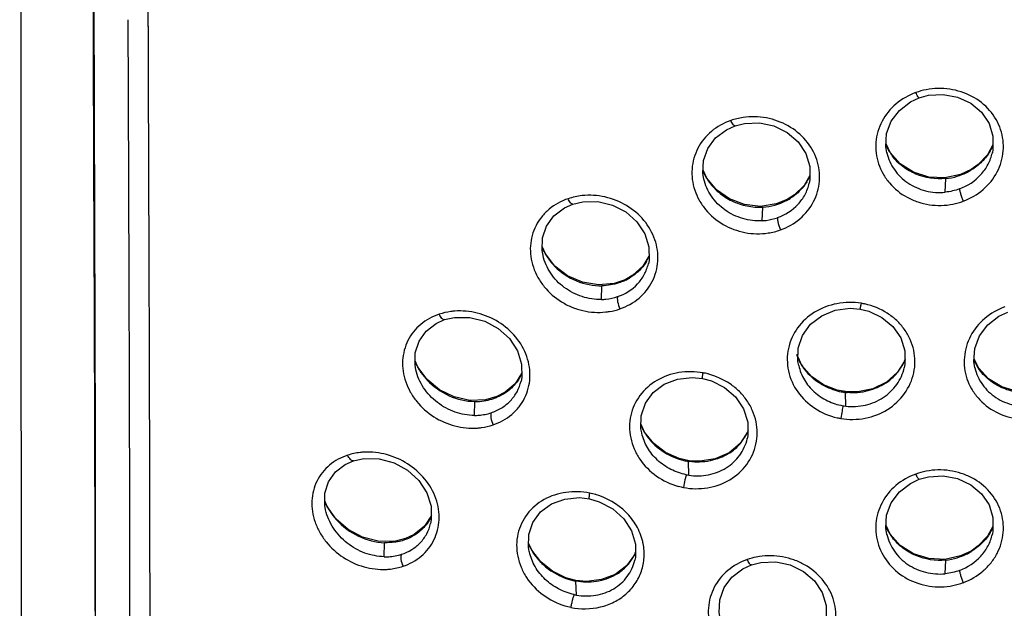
# Model space of a CAD drawing. Header units: millimetres. Extents: x 789 to 1209, y 393 to 987.
# Tile 24 of 29: x 937 to 960, y 902 to 915. Entities that reach past the tile are written whole.
import ezdxf

# ---------------------------------------------------------------- set-up
doc = ezdxf.new("R2010")
doc.units = ezdxf.units.MM
doc.header["$LTSCALE"] = 0.1

msp = doc.modelspace()

# ---------------------------------------------------------------- linework, layer by layer
at = {"color": 7, "linetype": 'Continuous'}
for p, q in [((940.432, 915.206), (940.432, 915.69)), ((939.958, 915.361), (939.963, 913.619)), ((939.963, 913.619), (939.979, 909.276)), ((957.762, 912.256), (957.667, 912.46)), ((960.165, 912.434), (960.037, 912.205)), ((957.682, 912.257), (957.684, 912.249)), ((960.15, 912.252), (960.151, 912.255)), ((953.478, 911.659), (953.393, 911.849)), ((955.889, 911.718), (955.751, 911.485)), ((959.407, 911.745), (959.04, 911.666)), ((959.652, 911.86), (959.407, 911.745)), ((959.642, 911.84), (959.652, 911.86)), ((953.41, 911.638), (953.409, 911.644)), ((955.751, 911.485), (955.53, 911.268)), ((955.874, 911.54), (955.876, 911.546)), ((959.05, 911.33), (959.06, 911.648)), ((955.53, 911.268), (955.354, 911.156)), ((955.104, 911.056), (954.736, 911)), ((955.354, 911.156), (955.104, 911.056)), ((955.337, 911.133), (955.354, 911.156)), ((954.777, 910.663), (954.786, 910.982)), ((949.71, 909.887), (949.637, 910.058)), ((949.654, 909.848), (949.653, 909.85)), ((952.129, 909.835), (951.984, 909.599)), ((952.115, 909.658), (952.117, 909.666)), ((951.984, 909.599), (951.756, 909.391)), ((951.316, 909.199), (950.947, 909.165)), ((951.571, 909.285), (951.316, 909.199)), ((951.548, 909.259), (951.571, 909.285)), ((951.756, 909.391), (951.571, 909.285)), ((951.023, 908.823), (951.031, 909.144)), ((947.355, 908.352), (947.355, 908.352)), ((946.729, 907.24), (946.667, 907.391)), ((955.703, 907.28), (955.611, 907.475)), ((959.823, 907.228), (959.724, 907.436)), ((946.684, 907.181), (946.683, 907.181)), ((946.946, 906.951), (946.729, 907.24)), ((955.626, 907.282), (955.627, 907.278)), ((958.094, 907.229), (958.095, 907.234)), ((959.74, 907.234), (959.742, 907.224)), ((949.155, 907.092), (949.002, 906.854)), ((956.765, 906.665), (956.528, 906.705)), ((956.727, 906.332), (956.718, 906.651)), ((956.762, 906.647), (956.765, 906.665)), ((948.314, 906.48), (947.943, 906.466)), ((948.054, 906.114), (948.062, 906.44)), ((948.575, 906.554), (948.314, 906.48)), ((948.545, 906.525), (948.575, 906.554)), ((952.026, 905.721), (951.944, 905.903)), ((951.96, 905.7), (951.959, 905.707)), ((954.425, 905.569), (954.426, 905.573)), ((945.227, 905.055), (945.227, 905.055)), ((953.071, 905.055), (952.835, 905.109)), ((953.059, 904.718), (953.049, 905.04)), ((953.06, 905.039), (953.071, 905.055)), ((944.612, 903.986), (944.559, 904.119)), ((944.576, 903.906), (944.575, 903.91)), ((944.824, 903.693), (944.612, 903.986)), ((947.049, 903.772), (946.884, 903.525)), ((946.884, 903.525), (946.646, 903.33)), ((957.762, 903.342), (957.667, 903.546)), ((960.165, 903.519), (960.037, 903.29)), ((946.444, 903.235), (946.178, 903.172)), ((946.409, 903.206), (946.444, 903.235)), ((946.646, 903.33), (946.444, 903.235)), ((957.682, 903.342), (957.684, 903.335)), ((960.15, 903.338), (960.151, 903.34)), ((946.178, 903.172), (945.806, 903.174)), ((945.946, 902.812), (945.954, 903.141)), ((949.392, 902.963), (949.318, 903.132)), ((949.335, 902.925), (949.333, 902.934)), ((951.792, 902.86), (951.604, 902.601)), ((951.811, 902.912), (951.792, 902.86)), ((951.799, 902.732), (951.8, 902.736)), ((959.407, 902.831), (959.04, 902.751)), ((959.652, 902.945), (959.407, 902.831)), ((959.642, 902.925), (959.652, 902.945)), ((951.604, 902.601), (951.343, 902.401)), ((959.05, 902.415), (959.06, 902.734)), ((950.423, 902.26), (950.188, 902.323)), ((950.433, 901.916), (950.421, 902.242))]:
    msp.add_line(p, q, dxfattribs=at)
for points in [[(937.458, 916.201), (937.455, 907.941), (937.476, 899.166), (937.43, 890.372)], [(939.161, 915.822), (939.195, 905.598), (939.188, 896.157)], [(958.443, 913.535), (958.658, 913.594), (959.002, 913.614), (959.339, 913.552), (959.644, 913.411), (959.894, 913.2), (960.073, 912.938), (960.165, 912.642), (960.165, 912.332), (960.15, 912.252)], [(957.685, 912.249), (957.663, 912.392), (957.681, 912.699), (957.788, 912.989), (957.978, 913.241), (958.238, 913.439), (958.443, 913.535)], [(953.41, 911.638), (953.389, 911.769), (953.402, 912.07), (953.502, 912.353), (953.685, 912.599), (953.937, 912.79), (954.139, 912.882)], [(954.139, 912.882), (954.36, 912.938), (954.708, 912.95), (955.049, 912.878), (955.358, 912.726), (955.612, 912.506), (955.794, 912.235), (955.888, 911.931), (955.889, 911.618), (955.874, 911.54)], [(959.04, 911.666), (958.663, 911.682), (958.306, 911.795), (957.999, 911.991), (957.762, 912.256)], [(960.037, 912.205), (959.821, 911.978), (959.652, 911.86)], [(954.736, 911), (954.362, 911.04), (954.01, 911.172), (953.708, 911.384), (953.478, 911.659)], [(949.654, 909.848), (949.634, 909.966), (949.643, 910.262), (949.736, 910.539), (949.91, 910.778), (950.154, 910.963), (950.352, 911.052)], [(950.352, 911.052), (950.581, 911.106), (950.932, 911.111), (951.277, 911.03), (951.59, 910.868), (951.847, 910.639), (952.033, 910.361), (952.128, 910.053), (952.13, 909.738), (952.115, 909.658)], [(950.947, 909.165), (950.575, 909.227), (950.229, 909.378), (949.934, 909.604), (949.71, 909.887)], [(955.626, 907.282), (955.609, 907.378), (955.615, 907.689), (955.717, 907.984), (955.905, 908.243), (956.165, 908.445), (956.482, 908.572), (956.826, 908.618), (957.062, 908.6)], [(957.062, 908.6), (957.268, 908.549), (957.571, 908.406), (957.826, 908.195), (958.009, 907.927), (958.106, 907.622), (958.108, 907.303), (958.094, 907.229)], [(959.743, 907.224), (959.72, 907.371), (959.739, 907.68), (959.849, 907.973), (960.042, 908.229), (960.305, 908.431), (960.512, 908.53)], [(946.683, 907.181), (946.665, 907.288), (946.67, 907.579), (946.758, 907.851), (946.924, 908.084), (947.16, 908.266), (947.355, 908.352)], [(947.355, 908.352), (947.589, 908.405), (947.944, 908.404), (948.292, 908.316), (948.608, 908.146), (948.868, 907.91), (949.056, 907.627), (949.153, 907.315), (949.156, 907), (949.141, 906.916)], [(958.11, 907.405), (957.932, 907.123), (957.677, 906.895), (957.361, 906.739), (957.009, 906.665), (956.765, 906.665)], [(956.528, 906.705), (956.204, 906.83), (955.922, 907.026), (955.703, 907.28)], [(961.476, 906.76), (961.109, 906.67), (960.731, 906.676), (960.372, 906.779), (960.061, 906.968), (959.823, 907.228)], [(947.943, 906.466), (947.575, 906.547), (947.234, 906.714), (946.946, 906.951)], [(951.959, 905.707), (951.942, 905.802), (951.947, 906.108), (952.046, 906.397), (952.23, 906.649), (952.486, 906.843), (952.799, 906.962), (953.141, 906.999), (953.376, 906.976)], [(953.376, 906.976), (953.588, 906.919), (953.895, 906.766), (954.154, 906.546), (954.339, 906.27), (954.437, 905.959), (954.439, 905.638), (954.425, 905.569)], [(949.002, 906.854), (948.769, 906.654), (948.575, 906.554)], [(954.439, 905.737), (954.258, 905.461), (954, 905.243), (953.678, 905.1), (953.321, 905.043), (953.071, 905.055)], [(952.835, 905.109), (952.516, 905.25), (952.239, 905.458), (952.026, 905.721)], [(944.575, 903.91), (944.558, 904.009), (944.561, 904.296), (944.643, 904.564), (944.805, 904.794), (945.035, 904.971), (945.227, 905.055)], [(945.227, 905.055), (945.466, 905.108), (945.824, 905.102), (946.174, 905.008), (946.491, 904.832), (946.753, 904.591), (946.942, 904.304), (947.041, 903.991), (947.045, 903.676), (947.029, 903.588)], [(957.685, 903.335), (957.663, 903.478), (957.681, 903.784), (957.788, 904.074), (957.978, 904.327), (958.238, 904.525), (958.443, 904.621)], [(958.443, 904.621), (958.658, 904.679), (959.002, 904.7), (959.339, 904.638), (959.645, 904.496), (959.894, 904.285), (960.073, 904.023), (960.165, 903.727), (960.165, 903.418), (960.15, 903.338)], [(949.333, 902.934), (949.317, 903.029), (949.321, 903.331), (949.419, 903.615), (949.599, 903.861), (949.852, 904.048), (950.163, 904.161), (950.504, 904.193), (950.739, 904.165)], [(950.739, 904.165), (950.968, 904.098), (951.282, 903.931), (951.539, 903.7), (951.719, 903.418), (951.811, 903.109), (951.811, 902.796), (951.799, 902.732)], [(945.806, 903.174), (945.44, 903.269), (945.105, 903.448), (944.824, 903.693)], [(959.04, 902.751), (958.664, 902.768), (958.306, 902.88), (957.999, 903.077), (957.762, 903.342)], [(960.037, 903.29), (959.821, 903.064), (959.652, 902.945)], [(950.188, 902.323), (949.872, 902.477), (949.6, 902.694), (949.392, 902.963)], [(953.791, 901.374), (953.769, 901.506), (953.783, 901.808), (953.883, 902.092), (954.067, 902.338), (954.319, 902.53), (954.522, 902.622)], [(954.521, 902.622), (954.743, 902.678), (955.09, 902.691), (955.431, 902.62), (955.74, 902.468), (955.994, 902.248), (956.175, 901.978), (956.269, 901.675), (956.269, 901.362), (956.254, 901.285)], [(951.343, 902.401), (951.023, 902.277), (950.669, 902.236), (950.423, 902.26)]]:
    msp.add_lwpolyline(points, dxfattribs=at)
for centre, radius, start, end in [((958.984, 911.893), 1.871, 101.6918, 109.381), ((954.628, 911.249), 1.853, 99.3139, 108.4504), ((958.813, 912.935), 1.254, 203.3515, 211.3639), ((959.042, 912.919), 1.229, 332.0741, 336.9742), ((958.844, 912.954), 1.29, 211.3548, 217.2553), ((959.035, 912.923), 1.237, 329.2989, 332.0736), ((954.58, 912.334), 1.295, 202.582, 210.9229), ((954.834, 912.186), 1.158, 334.8168, 335.7266), ((958.922, 913.061), 1.418, 286.7536, 295.9307), ((958.942, 913.02), 1.372, 295.9437, 300.6817), ((958.927, 913.045), 1.402, 300.6809, 301.4892), ((954.591, 912.34), 1.308, 210.9137, 214.6362), ((954.827, 912.189), 1.166, 328.3074, 334.8075), ((958.915, 913.088), 1.446, 275.7628, 286.7424), ((950.786, 909.483), 1.781, 97.0417, 107.8857), ((954.71, 912.347), 1.366, 273.2043, 297.3384), ((954.748, 912.268), 1.279, 297.4113, 298.5528), ((954.75, 912.266), 1.276, 298.5512, 302.9759), ((959, 912.318), 1.287, 280.2555, 291.5026), ((954.749, 911.635), 1.268, 277.4267, 290.8624), ((950.863, 910.561), 1.338, 202.5187, 205.1549), ((950.887, 910.573), 1.365, 205.1633, 210.6574), ((950.899, 910.579), 1.378, 210.6491, 211.2759), ((950.903, 910.582), 1.382, 211.2766, 213.421), ((951.116, 910.287), 1.114, 327.9346, 334.1682), ((951.111, 910.29), 1.12, 334.1657, 335.7996), ((951.002, 910.66), 1.508, 223.8638, 224.8463), ((951.047, 910.38), 1.228, 294.0836, 295.5894), ((951.051, 910.372), 1.22, 295.5847, 300.8128), ((956.826, 907.132), 1.622, 77.6134, 80.6086), ((947.929, 907.913), 1.378, 202.5136, 203.6701), ((947.963, 907.928), 1.415, 203.6937, 210.5217), ((956.771, 907.955), 1.266, 198.6897, 203.3932), ((956.78, 907.959), 1.276, 203.3918, 207.5957), ((956.781, 907.96), 1.278, 207.5951, 210.3145), ((956.973, 907.91), 1.246, 328.6716, 332.5356), ((956.99, 907.901), 1.226, 332.5326, 337.2967), ((960.839, 907.898), 1.221, 203.4771, 211.1754), ((947.986, 907.941), 1.441, 210.504, 212.2647), ((948.048, 907.983), 1.516, 212.3392, 221.5709), ((948.192, 907.528), 1.061, 326.7058, 336.7545), ((953.089, 905.485), 1.653, 75.2734, 79.4153), ((956.782, 907.961), 1.279, 210.3166, 215.0175), ((956.783, 907.962), 1.28, 215.0367, 225.3375), ((956.959, 907.919), 1.262, 318.3043, 323.5567), ((956.962, 907.917), 1.259, 323.5547, 328.6703), ((960.854, 907.907), 1.238, 211.1602, 211.614), ((948.101, 908.027), 1.585, 221.5127, 223.3152), ((956.822, 908.001), 1.335, 225.3523, 229.1608), ((956.965, 907.92), 1.259, 304.0296, 305.5223), ((956.974, 907.906), 1.243, 305.569, 318.3069), ((956.895, 908.086), 1.446, 251.307, 259.1168), ((956.887, 908.045), 1.404, 259.1348, 263.077), ((956.884, 908.026), 1.385, 263.085, 263.7005), ((956.883, 908.018), 1.376, 263.6999, 264.9424), ((948.077, 907.781), 1.341, 269.3472, 278.713), ((948.084, 907.737), 1.297, 278.7335, 286.8496), ((948.095, 907.696), 1.254, 286.874, 291.0245), ((948.102, 907.679), 1.236, 291.0253, 292.8823), ((956.879, 907.63), 1.307, 260.2468, 263.3158), ((956.877, 907.614), 1.593, 257.3107, 260.389), ((953.181, 906.413), 1.349, 202.7926, 205.2699), ((953.178, 906.411), 1.346, 205.2682, 210.3032), ((953.168, 906.405), 1.334, 210.3054, 213.4164), ((953.369, 906.224), 1.176, 331.6819, 337.148), ((953.172, 906.41), 1.34, 213.4697, 222.9676), ((953.23, 906.463), 1.418, 222.948, 227.3452), ((953.354, 906.232), 1.194, 317.0239, 322.3648), ((953.351, 906.234), 1.197, 322.3631, 327.7233), ((953.357, 906.23), 1.19, 327.7243, 331.6863), ((953.368, 906.218), 1.174, 303.5478, 317.0265), ((953.29, 906.517), 1.496, 248.1574, 256.5957), ((953.272, 906.445), 1.422, 256.6277, 260.9646), ((953.267, 906.414), 1.391, 260.9788, 261.4361), ((953.266, 906.413), 1.39, 261.4338, 261.8832), ((953.364, 906.226), 1.182, 302.1955, 303.4919), ((958.879, 903.357), 1.48, 100.6714, 110.4006), ((953.26, 906.032), 1.329, 258.7541, 261.3241), ((953.243, 906.023), 1.621, 254.8755, 259.1333), ((945.884, 904.672), 1.447, 202.5764, 209.5407), ((950.412, 902.656), 1.679, 73.6013, 78.4623), ((945.914, 904.688), 1.481, 209.5152, 210.4203), ((945.919, 904.69), 1.487, 210.4203, 211.4889), ((945.983, 904.732), 1.563, 211.5553, 219.8081), ((946.046, 904.783), 1.644, 219.7561, 222.21), ((946.094, 904.201), 1.048, 333.2102, 335.4699), ((958.813, 904.02), 1.254, 203.351, 211.3633), ((959.035, 904.008), 1.237, 329.2992, 332.0743), ((959.042, 904.004), 1.229, 332.0748, 336.9722), ((946.022, 904.364), 1.221, 281.3511, 288.4631), ((946.037, 904.316), 1.171, 288.5113, 290.6266), ((946.045, 904.295), 1.149, 290.609, 297.9766), ((958.844, 904.039), 1.291, 211.3542, 217.2549), ((950.598, 903.656), 1.394, 202.498, 204.0017), ((950.594, 903.655), 1.39, 203.9983, 210.1929), ((950.709, 902.864), 1.31, 11.3421, 13.5323), ((950.581, 903.647), 1.375, 210.1997, 212.2247), ((950.589, 903.653), 1.384, 212.2768, 221.3434), ((950.654, 903.71), 1.471, 221.3236, 225.8761), ((950.769, 903.38), 1.149, 319.9613, 326.2991), ((950.769, 903.38), 1.149, 326.2998, 327.3539), ((950.77, 903.38), 1.148, 327.3538, 330.2384), ((950.777, 903.376), 1.14, 330.2333, 336.5772), ((958.915, 904.173), 1.446, 275.7632, 286.7439), ((958.922, 904.147), 1.418, 286.7551, 295.9321), ((958.942, 904.105), 1.372, 295.9451, 300.683), ((958.927, 904.131), 1.402, 300.6822, 301.4904), ((950.713, 903.773), 1.557, 225.9329, 237.1196), ((950.785, 903.364), 1.126, 300.5108, 314.9657), ((950.775, 903.375), 1.141, 314.9407, 319.9599), ((950.739, 903.81), 1.602, 237.0769, 245.8332), ((950.714, 903.755), 1.542, 245.8228, 254.3288), ((950.772, 903.387), 1.152, 299.7982, 300.521), ((950.689, 903.669), 1.452, 254.3655, 258.7808), ((950.682, 903.636), 1.419, 258.7987, 259.4038), ((958.502, 905.154), 3.103, 283.55, 288.2091), ((950.67, 903.242), 1.347, 257.5599, 259.8441), ((950.643, 903.24), 1.643, 253.1233, 258.1247)]:
    msp.add_arc(centre, radius, start, end, dxfattribs=at)
for points in [[(939.192, 901.544), (939.192, 906.295), (939.162, 911.046), (939.15, 915.796)], [(959.385, 911.408), (959.278, 911.368), (959.164, 911.342), (959.05, 911.331)], [(949.749, 909.82), (949.797, 909.747), (949.853, 909.678), (949.914, 909.614)], [(952.269, 905.42), (952.403, 905.296), (952.563, 905.196), (952.733, 905.128)], [(959.385, 902.493), (959.278, 902.453), (959.164, 902.427), (959.05, 902.416)], [(950.407, 902.245), (950.409, 902.248), (950.411, 902.252), (950.414, 902.255)]]:
    msp.add_open_spline(points, degree=3, dxfattribs=at)
for points, knots in [([(940.428, 915.207), (940.435, 912.661), (940.456, 907.57), (940.468, 902.478), (940.467, 899.933)], [0, 0, 0, 0, 0.500131, 1, 1, 1, 1]), ([(958.363, 913.658), (958.195, 913.598), (957.882, 913.419), (957.544, 913.007), (957.42, 912.585), (957.426, 912.244), (957.483, 911.993), (957.59, 911.755), (957.793, 911.466), (958.078, 911.238), (958.41, 911.095), (958.767, 911.009), (959.049, 911.015), (959.229, 911.052)], [0, 0, 0, 0, 0.126937, 0.249866, 0.370044, 0.430224, 0.490735, 0.551952, 0.613976, 0.740223, 0.804796, 0.869868, 1, 1, 1, 1]), ([(958.443, 913.535), (958.439, 913.533), (958.423, 913.546), (958.407, 913.571), (958.385, 913.611), (958.371, 913.642), (958.363, 913.658)], [0, 0, 0, 0, 0.100096, 0.319328, 0.636332, 1, 1, 1, 1]), ([(959.471, 911.121), (959.64, 911.182), (959.955, 911.365), (960.29, 911.784), (960.44, 912.289), (960.376, 912.81), (960.109, 913.267), (959.682, 913.6), (959.157, 913.767), (958.785, 913.761), (958.605, 913.726)], [0, 0, 0, 0, 0.127867, 0.252134, 0.373235, 0.493211, 0.615, 0.740523, 0.869637, 1, 1, 1, 1]), ([(955.201, 910.45), (955.366, 910.507), (955.675, 910.681), (956.003, 911.091), (956.146, 911.59), (956.078, 912.106), (955.813, 912.565), (955.393, 912.908), (954.877, 913.094), (954.507, 913.104), (954.328, 913.078)], [0, 0, 0, 0, 0.125728, 0.247841, 0.367887, 0.488485, 0.612173, 0.739763, 0.869991, 1, 1, 1, 1]), ([(954.041, 913.007), (953.878, 912.95), (953.572, 912.779), (953.242, 912.377), (953.125, 911.962), (953.133, 911.625), (953.191, 911.375), (953.298, 911.137), (953.498, 910.845), (953.849, 910.551), (954.364, 910.358), (954.735, 910.349), (954.913, 910.377)], [0, 0, 0, 0, 0.124702, 0.245484, 0.364765, 0.42514, 0.486251, 0.548359, 0.61143, 0.73971, 0.870036, 1, 1, 1, 1]), ([(954.139, 912.882), (954.132, 912.88), (954.112, 912.889), (954.079, 912.931), (954.056, 912.974), (954.041, 913.007)], [0, 0, 0, 0, 0.12249, 0.344792, 1, 1, 1, 1]), ([(957.684, 912.249), (957.717, 912.109), (957.842, 911.838), (958.165, 911.522), (958.588, 911.338), (958.898, 911.314), (959.05, 911.33)], [0, 0, 0, 0, 0.241074, 0.488822, 0.742918, 1, 1, 1, 1]), ([(959.06, 911.648), (958.826, 911.625), (958.459, 911.681), (958.052, 911.915), (957.886, 912.081), (957.817, 912.172)], [0, 0, 0, 0, 0.504208, 0.754431, 1, 1, 1, 1]), ([(959.385, 911.408), (959.572, 911.478), (959.833, 911.649), (960.06, 911.974), (960.129, 912.159), (960.15, 912.252)], [0, 0, 0, 0, 0.507434, 0.755787, 1, 1, 1, 1]), ([(960.099, 912.291), (960.046, 912.202), (959.916, 912.035), (959.749, 911.905), (959.659, 911.85)], [0, 0, 0, 0, 0.49531, 1, 1, 1, 1]), ([(954.777, 910.664), (954.624, 910.655), (954.312, 910.69), (953.892, 910.892), (953.569, 911.218), (953.443, 911.496), (953.41, 911.638)], [0, 0, 0, 0, 0.254222, 0.508309, 0.757954, 1, 1, 1, 1]), ([(953.515, 911.597), (953.584, 911.497), (953.751, 911.315), (954.062, 911.113), (954.415, 910.994), (954.663, 910.976), (954.786, 910.983)], [0, 0, 0, 0, 0.246763, 0.497317, 0.749236, 1, 1, 1, 1]), ([(955.132, 910.736), (955.312, 910.799), (955.564, 910.961), (955.786, 911.271), (955.853, 911.449), (955.874, 911.54)], [0, 0, 0, 0, 0.505243, 0.753482, 1, 1, 1, 1]), ([(955.819, 911.576), (955.796, 911.539), (955.693, 911.392), (955.557, 911.269), (955.444, 911.195)], [0, 0, 0, 0, 0.247755, 1, 1, 1, 1]), ([(951.452, 908.606), (951.613, 908.66), (951.916, 908.827), (952.235, 909.229), (952.371, 909.723), (952.297, 910.237), (952.032, 910.695), (951.618, 911.046), (951.11, 911.245), (950.745, 911.269), (950.568, 911.251)], [0, 0, 0, 0, 0.123573, 0.243835, 0.363246, 0.48475, 0.610323, 0.73968, 0.87062, 1, 1, 1, 1]), ([(959.385, 911.408), (959.384, 911.394), (959.391, 911.354), (959.409, 911.285), (959.437, 911.204), (959.46, 911.148), (959.471, 911.121)], [0, 0, 0, 0, 0.14215, 0.39632, 0.709867, 1, 1, 1, 1]), ([(950.239, 911.178), (950.079, 911.124), (949.853, 910.999), (949.618, 910.761), (949.438, 910.484), (949.349, 910.157), (949.361, 909.823), (949.421, 909.573), (949.529, 909.335), (949.728, 909.041), (950.004, 908.801), (950.327, 908.639), (950.669, 908.529), (950.944, 908.511), (951.121, 908.531)], [0, 0, 0, 0, 0.122261, 0.182181, 0.241606, 0.360205, 0.420856, 0.482592, 0.545545, 0.609532, 0.73937, 0.805071, 0.870683, 1, 1, 1, 1]), ([(950.352, 911.052), (950.344, 911.049), (950.321, 911.056), (950.293, 911.085), (950.264, 911.127), (950.247, 911.16), (950.239, 911.178)], [0, 0, 0, 0, 0.14115, 0.366731, 0.667905, 1, 1, 1, 1]), ([(954.777, 910.664), (954.807, 910.666), (954.928, 910.677), (955.047, 910.705), (955.132, 910.735)], [0, 0, 0, 0, 0.251308, 1, 1, 1, 1]), ([(955.132, 910.736), (955.128, 910.722), (955.13, 910.681), (955.143, 910.612), (955.168, 910.531), (955.189, 910.476), (955.201, 910.45)], [0, 0, 0, 0, 0.147813, 0.400226, 0.709917, 1, 1, 1, 1]), ([(951.023, 908.824), (950.869, 908.82), (950.556, 908.866), (950.138, 909.082), (949.814, 909.418), (949.687, 909.702), (949.654, 909.848)], [0, 0, 0, 0, 0.250975, 0.504758, 0.756189, 1, 1, 1, 1]), ([(951.397, 908.89), (951.571, 908.949), (951.815, 909.102), (952.03, 909.399), (952.094, 909.57), (952.115, 909.658)], [0, 0, 0, 0, 0.50388, 0.751879, 1, 1, 1, 1]), ([(952.06, 909.696), (952.013, 909.62), (951.898, 909.479), (951.753, 909.371), (951.675, 909.325)], [0, 0, 0, 0, 0.496864, 1, 1, 1, 1]), ([(949.932, 909.596), (950.075, 909.452), (950.421, 909.22), (950.83, 909.141), (951.031, 909.145)], [0, 0, 0, 0, 0.503065, 1, 1, 1, 1]), ([(939.979, 909.276), (939.985, 907.457), (939.994, 904.729), (939.998, 901.092), (939.997, 898.364), (939.986, 895.636), (939.957, 891.997), (939.931, 889.268), (939.928, 887.448)], [0, 0, 0, 0, 0.250015, 0.374968, 0.499892, 0.624862, 0.74991, 1, 1, 1, 1]), ([(951.548, 909.259), (951.508, 909.241), (951.343, 909.177), (951.165, 909.147), (951.031, 909.144)], [0, 0, 0, 0, 0.247345, 1, 1, 1, 1]), ([(951.023, 908.824), (951.055, 908.824), (951.182, 908.832), (951.307, 908.859), (951.397, 908.89)], [0, 0, 0, 0, 0.252212, 1, 1, 1, 1]), ([(951.397, 908.89), (951.391, 908.876), (951.388, 908.835), (951.401, 908.738), (951.427, 908.658), (951.452, 908.606)], [0, 0, 0, 0, 0.15464, 0.405945, 1, 1, 1, 1]), ([(957.09, 908.734), (956.903, 908.764), (956.518, 908.758), (955.986, 908.559), (955.574, 908.186), (955.386, 907.769), (955.35, 907.418), (955.389, 907.063), (955.578, 906.637), (955.989, 906.249), (956.342, 906.101), (956.526, 906.06)], [0, 0, 0, 0, 0.130046, 0.257532, 0.380858, 0.50098, 0.561041, 0.6215, 0.744086, 0.870551, 1, 1, 1, 1]), ([(956.61, 906.043), (956.797, 906.011), (957.184, 906.016), (957.717, 906.22), (958.126, 906.602), (958.353, 907.102), (958.35, 907.557), (958.238, 907.895), (958.103, 908.131), (957.921, 908.339), (957.625, 908.567), (957.357, 908.677), (957.173, 908.718)], [0, 0, 0, 0, 0.129918, 0.257813, 0.382139, 0.50313, 0.622846, 0.683531, 0.745024, 0.8075, 0.870995, 1, 1, 1, 1]), ([(957.062, 908.6), (957.063, 908.6), (957.064, 908.605), (957.066, 908.61), (957.069, 908.623), (957.072, 908.64), (957.076, 908.66), (957.083, 908.692), (957.087, 908.717), (957.09, 908.734)], [0, 0, 0, 0, 0.019465, 0.074856, 0.167348, 0.293188, 0.446099, 0.61965, 1, 1, 1, 1]), ([(947.593, 908.552), (947.562, 908.549), (947.439, 908.535), (947.317, 908.508), (947.229, 908.479)], [0, 0, 0, 0, 0.252791, 1, 1, 1, 1]), ([(948.488, 905.894), (948.646, 905.947), (948.87, 906.071), (949.1, 906.309), (949.275, 906.586), (949.383, 906.996), (949.304, 907.507), (949.038, 907.966), (948.629, 908.32), (948.129, 908.53), (947.769, 908.564), (947.593, 908.552)], [0, 0, 0, 0, 0.121576, 0.181427, 0.240942, 0.359984, 0.482414, 0.609581, 0.740224, 0.871449, 1, 1, 1, 1]), ([(951.121, 908.531), (951.15, 908.534), (951.262, 908.548), (951.372, 908.576), (951.452, 908.606)], [0, 0, 0, 0, 0.252298, 1, 1, 1, 1]), ([(960.44, 908.653), (960.271, 908.59), (959.955, 908.407), (959.613, 907.99), (959.487, 907.564), (959.492, 907.221), (959.549, 906.969), (959.657, 906.732), (959.861, 906.445), (960.223, 906.164), (960.752, 906.002), (961.126, 906.019), (961.306, 906.059)], [0, 0, 0, 0, 0.127984, 0.252048, 0.372861, 0.433065, 0.493399, 0.554286, 0.615881, 0.741224, 0.869814, 1, 1, 1, 1]), ([(947.229, 908.479), (947.073, 908.428), (946.852, 908.307), (946.623, 908.074), (946.447, 907.801), (946.363, 907.476), (946.378, 907.144), (946.44, 906.895), (946.549, 906.656), (946.748, 906.361), (947.089, 906.059), (947.585, 905.842), (947.946, 905.807), (948.121, 905.82)], [0, 0, 0, 0, 0.120248, 0.179305, 0.238116, 0.356522, 0.417617, 0.480076, 0.543895, 0.608756, 0.739956, 0.871247, 1, 1, 1, 1]), ([(947.355, 908.352), (947.333, 908.344), (947.29, 908.378), (947.256, 908.426), (947.237, 908.461), (947.229, 908.479)], [0, 0, 0, 0, 0.374891, 0.674887, 1, 1, 1, 1]), ([(948.054, 906.115), (947.9, 906.115), (947.588, 906.17), (947.171, 906.398), (946.845, 906.742), (946.716, 907.032), (946.684, 907.181)], [0, 0, 0, 0, 0.24789, 0.501113, 0.754131, 1, 1, 1, 1]), ([(953.392, 907.11), (953.207, 907.143), (952.829, 907.147), (952.302, 906.966), (951.892, 906.607), (951.704, 906.199), (951.665, 905.851), (951.694, 905.586), (951.775, 905.328), (951.952, 905.005), (952.289, 904.669), (952.636, 904.507), (952.819, 904.457)], [0, 0, 0, 0, 0.129596, 0.255463, 0.376869, 0.495855, 0.555882, 0.616685, 0.678476, 0.741351, 0.869521, 1, 1, 1, 1]), ([(953.376, 906.976), (953.375, 906.976), (953.375, 906.981), (953.375, 906.987), (953.376, 907), (953.379, 907.024), (953.384, 907.061), (953.389, 907.093), (953.392, 907.11)], [0, 0, 0, 0, 0.020921, 0.076583, 0.168914, 0.294281, 0.619734, 1, 1, 1, 1]), ([(955.627, 907.278), (955.654, 907.162), (955.744, 906.934), (955.98, 906.649), (956.294, 906.441), (956.535, 906.363), (956.658, 906.342)], [0, 0, 0, 0, 0.242386, 0.490758, 0.743878, 1, 1, 1, 1]), ([(956.727, 906.332), (956.879, 906.314), (957.189, 906.332), (957.614, 906.507), (957.938, 906.82), (958.062, 907.091), (958.094, 907.229)], [0, 0, 0, 0, 0.258018, 0.512271, 0.759801, 1, 1, 1, 1]), ([(959.742, 907.224), (959.775, 907.086), (959.899, 906.816), (960.223, 906.506), (960.647, 906.331), (960.956, 906.314), (961.107, 906.332)], [0, 0, 0, 0, 0.240936, 0.487923, 0.741806, 1, 1, 1, 1]), ([(961.117, 906.651), (960.988, 906.636), (960.725, 906.641), (960.352, 906.752), (960.028, 906.958), (959.864, 907.153), (959.8, 907.258)], [0, 0, 0, 0, 0.255818, 0.508824, 0.757084, 1, 1, 1, 1]), ([(946.948, 906.94), (947.092, 906.787), (947.439, 906.538), (947.857, 906.443), (948.062, 906.441)], [0, 0, 0, 0, 0.506412, 1, 1, 1, 1]), ([(948.445, 906.176), (948.531, 906.205), (948.694, 906.281), (948.901, 906.45), (949.058, 906.664), (949.121, 906.83), (949.141, 906.916)], [0, 0, 0, 0, 0.255322, 0.504257, 0.751238, 1, 1, 1, 1]), ([(949.079, 906.946), (949.02, 906.856), (948.872, 906.694), (948.683, 906.582), (948.582, 906.54)], [0, 0, 0, 0, 0.496339, 1, 1, 1, 1]), ([(952.936, 904.43), (953.121, 904.395), (953.501, 904.391), (954.03, 904.577), (954.439, 904.945), (954.667, 905.437), (954.666, 905.888), (954.557, 906.227), (954.424, 906.466), (954.246, 906.679), (953.955, 906.916), (953.691, 907.035), (953.508, 907.084)], [0, 0, 0, 0, 0.12948, 0.255906, 0.378479, 0.498399, 0.618411, 0.679738, 0.742083, 0.805488, 0.869858, 1, 1, 1, 1]), ([(956.432, 906.716), (956.387, 906.731), (956.214, 906.799), (956.054, 906.9), (955.949, 906.991)], [0, 0, 0, 0, 0.251984, 1, 1, 1, 1]), ([(957.669, 906.876), (957.539, 906.789), (957.243, 906.659), (956.921, 906.632), (956.762, 906.647)], [0, 0, 0, 0, 0.495813, 1, 1, 1, 1]), ([(956.658, 906.342), (956.654, 906.302), (956.637, 906.202), (956.621, 906.103), (956.61, 906.043)], [0, 0, 0, 0, 0.398796, 1, 1, 1, 1]), ([(948.054, 906.115), (948.087, 906.115), (948.219, 906.12), (948.351, 906.145), (948.445, 906.176)], [0, 0, 0, 0, 0.253025, 1, 1, 1, 1]), ([(948.445, 906.176), (948.438, 906.163), (948.431, 906.122), (948.439, 906.025), (948.464, 905.946), (948.488, 905.894)], [0, 0, 0, 0, 0.160895, 0.41139, 1, 1, 1, 1]), ([(948.121, 905.82), (948.153, 905.822), (948.277, 905.835), (948.4, 905.864), (948.488, 905.894)], [0, 0, 0, 0, 0.252667, 1, 1, 1, 1]), ([(953.001, 904.729), (952.876, 904.753), (952.632, 904.839), (952.317, 905.057), (952.079, 905.35), (951.987, 905.582), (951.96, 905.7)], [0, 0, 0, 0, 0.254854, 0.508456, 0.757526, 1, 1, 1, 1]), ([(953.059, 904.718), (953.21, 904.695), (953.518, 904.701), (953.944, 904.862), (954.27, 905.165), (954.393, 905.432), (954.425, 905.569)], [0, 0, 0, 0, 0.259964, 0.513659, 0.759868, 1, 1, 1, 1]), ([(945.092, 905.184), (944.939, 905.135), (944.65, 904.981), (944.343, 904.596), (944.243, 904.194), (944.261, 903.864), (944.325, 903.614), (944.435, 903.375), (944.634, 903.08), (944.971, 902.776), (945.461, 902.552), (945.817, 902.508), (945.991, 902.516)], [0, 0, 0, 0, 0.118733, 0.234951, 0.353382, 0.414908, 0.477992, 0.542519, 0.608057, 0.740236, 0.871723, 1, 1, 1, 1]), ([(945.483, 905.256), (945.449, 905.254), (945.317, 905.244), (945.186, 905.215), (945.092, 905.184)], [0, 0, 0, 0, 0.253622, 1, 1, 1, 1]), ([(945.227, 905.055), (945.203, 905.047), (945.157, 905.079), (945.12, 905.13), (945.101, 905.166), (945.092, 905.184)], [0, 0, 0, 0, 0.386566, 0.68293, 1, 1, 1, 1]), ([(946.384, 902.589), (946.539, 902.641), (946.759, 902.762), (946.985, 902.996), (947.157, 903.272), (947.262, 903.68), (947.179, 904.19), (946.911, 904.649), (946.506, 905.006), (946.012, 905.222), (945.656, 905.264), (945.483, 905.256)], [0, 0, 0, 0, 0.120095, 0.179346, 0.238454, 0.357412, 0.480726, 0.609191, 0.74078, 0.872151, 1, 1, 1, 1]), ([(953.994, 905.226), (953.861, 905.142), (953.556, 905.024), (953.23, 905.014), (953.07, 905.037)], [0, 0, 0, 0, 0.493047, 1, 1, 1, 1]), ([(959.471, 902.206), (959.64, 902.27), (959.877, 902.41), (960.125, 902.665), (960.314, 902.957), (960.44, 903.376), (960.376, 903.897), (960.109, 904.354), (959.755, 904.63), (959.423, 904.768), (959.066, 904.852), (958.785, 904.847), (958.605, 904.811)], [0, 0, 0, 0, 0.127729, 0.19054, 0.252448, 0.373433, 0.493283, 0.614945, 0.740341, 0.804742, 0.869783, 1, 1, 1, 1]), ([(953.001, 904.729), (952.996, 904.715), (952.985, 904.675), (952.962, 904.576), (952.946, 904.49), (952.936, 904.43)], [0, 0, 0, 0, 0.143273, 0.400108, 1, 1, 1, 1]), ([(958.363, 904.744), (958.195, 904.684), (957.882, 904.506), (957.544, 904.094), (957.42, 903.672), (957.426, 903.331), (957.503, 902.996), (957.725, 902.608), (958.151, 902.269), (958.676, 902.097), (959.049, 902.103), (959.229, 902.137)], [0, 0, 0, 0, 0.127069, 0.250121, 0.370412, 0.43065, 0.491221, 0.614041, 0.740422, 0.869699, 1, 1, 1, 1]), ([(958.443, 904.621), (958.439, 904.619), (958.423, 904.632), (958.407, 904.656), (958.385, 904.697), (958.371, 904.727), (958.363, 904.744)], [0, 0, 0, 0, 0.100089, 0.319336, 0.636331, 1, 1, 1, 1]), ([(950.746, 904.299), (950.564, 904.336), (950.191, 904.349), (949.667, 904.18), (949.257, 903.833), (949.068, 903.431), (949.028, 903.086), (949.055, 902.821), (949.135, 902.562), (949.309, 902.235), (949.641, 901.893), (949.984, 901.721), (950.164, 901.665)], [0, 0, 0, 0, 0.129142, 0.253777, 0.373819, 0.492107, 0.552207, 0.613371, 0.675728, 0.739291, 0.868777, 1, 1, 1, 1]), ([(950.739, 904.165), (950.738, 904.166), (950.735, 904.17), (950.734, 904.183), (950.735, 904.21), (950.739, 904.251), (950.744, 904.282), (950.746, 904.299)], [0, 0, 0, 0, 0.029204, 0.087553, 0.304365, 0.625273, 1, 1, 1, 1]), ([(951.982, 903.171), (951.952, 903.298), (951.85, 903.547), (951.519, 903.976), (951.146, 904.189), (950.884, 904.265)], [0, 0, 0, 0, 0.243184, 0.492765, 1, 1, 1, 1]), ([(945.946, 902.813), (945.793, 902.816), (945.481, 902.877), (945.066, 903.112), (944.739, 903.461), (944.609, 903.755), (944.576, 903.906)], [0, 0, 0, 0, 0.245395, 0.498007, 0.752234, 1, 1, 1, 1]), ([(944.828, 903.678), (944.973, 903.518), (945.322, 903.256), (945.746, 903.148), (945.954, 903.141)], [0, 0, 0, 0, 0.509077, 1, 1, 1, 1]), ([(947.03, 903.729), (946.982, 903.634), (946.855, 903.457), (946.679, 903.33), (946.584, 903.28)], [0, 0, 0, 0, 0.499239, 1, 1, 1, 1]), ([(946.349, 902.87), (946.432, 902.896), (946.591, 902.968), (946.795, 903.131), (946.948, 903.342), (947.009, 903.504), (947.029, 903.588)], [0, 0, 0, 0, 0.252941, 0.501971, 0.749604, 1, 1, 1, 1]), ([(957.684, 903.335), (957.717, 903.195), (957.842, 902.923), (958.165, 902.607), (958.588, 902.424), (958.898, 902.4), (959.05, 902.415)], [0, 0, 0, 0, 0.241074, 0.488824, 0.74292, 1, 1, 1, 1]), ([(959.06, 902.734), (958.826, 902.71), (958.459, 902.767), (958.052, 903), (957.886, 903.167), (957.817, 903.258)], [0, 0, 0, 0, 0.504205, 0.754429, 1, 1, 1, 1]), ([(959.385, 902.493), (959.572, 902.563), (959.833, 902.735), (960.06, 903.06), (960.129, 903.244), (960.15, 903.338)], [0, 0, 0, 0, 0.507434, 0.755788, 1, 1, 1, 1]), ([(960.099, 903.376), (960.046, 903.287), (959.916, 903.12), (959.749, 902.991), (959.659, 902.935)], [0, 0, 0, 0, 0.49531, 1, 1, 1, 1]), ([(946.262, 903.166), (946.237, 903.161), (946.135, 903.144), (946.031, 903.139), (945.954, 903.141)], [0, 0, 0, 0, 0.247772, 1, 1, 1, 1]), ([(950.303, 901.629), (950.529, 901.583), (950.888, 901.586), (951.319, 901.741), (951.599, 901.929), (951.818, 902.177), (951.966, 902.471), (952.03, 902.794), (952.014, 903.014), (951.993, 903.122)], [0, 0, 0, 0, 0.259817, 0.386969, 0.511507, 0.63402, 0.755389, 0.876947, 1, 1, 1, 1]), ([(945.946, 902.812), (945.98, 902.811), (946.117, 902.813), (946.252, 902.838), (946.349, 902.87)], [0, 0, 0, 0, 0.254004, 1, 1, 1, 1]), ([(946.349, 902.87), (946.341, 902.856), (946.332, 902.815), (946.336, 902.719), (946.36, 902.64), (946.384, 902.589)], [0, 0, 0, 0, 0.165664, 0.415689, 1, 1, 1, 1]), ([(950.38, 901.927), (950.255, 901.954), (950.011, 902.045), (949.696, 902.27), (949.456, 902.569), (949.363, 902.805), (949.335, 902.925)], [0, 0, 0, 0, 0.253183, 0.506736, 0.756745, 1, 1, 1, 1]), ([(954.426, 902.746), (954.261, 902.69), (953.954, 902.52), (953.625, 902.116), (953.507, 901.702), (953.515, 901.365), (953.593, 901.03), (953.814, 900.641), (954.232, 900.292), (954.748, 900.103), (955.118, 900.093), (955.297, 900.119)], [0, 0, 0, 0, 0.124981, 0.246006, 0.365401, 0.425781, 0.486862, 0.611413, 0.739589, 0.869865, 1, 1, 1, 1]), ([(954.708, 902.817), (954.684, 902.814), (954.588, 902.798), (954.494, 902.772), (954.426, 902.746)], [0, 0, 0, 0, 0.251837, 1, 1, 1, 1]), ([(954.521, 902.622), (954.515, 902.619), (954.496, 902.629), (954.463, 902.671), (954.44, 902.714), (954.426, 902.746)], [0, 0, 0, 0, 0.120572, 0.342573, 1, 1, 1, 1]), ([(955.581, 900.191), (955.746, 900.251), (955.979, 900.385), (956.222, 900.634), (956.407, 900.92), (956.528, 901.335), (956.461, 901.852), (956.195, 902.311), (955.847, 902.596), (955.518, 902.744), (955.166, 902.84), (954.887, 902.845), (954.708, 902.817)], [0, 0, 0, 0, 0.125781, 0.187557, 0.248557, 0.368572, 0.488979, 0.612369, 0.739659, 0.804719, 0.87012, 1, 1, 1, 1]), ([(945.991, 902.516), (946.024, 902.518), (946.157, 902.53), (946.289, 902.558), (946.384, 902.589)], [0, 0, 0, 0, 0.252812, 1, 1, 1, 1]), ([(950.433, 901.916), (950.582, 901.889), (950.888, 901.887), (951.316, 902.035), (951.643, 902.331), (951.767, 902.596), (951.799, 902.732)], [0, 0, 0, 0, 0.261152, 0.51432, 0.759674, 1, 1, 1, 1]), ([(951.345, 902.387), (951.21, 902.309), (950.902, 902.207), (950.579, 902.212), (950.421, 902.242)], [0, 0, 0, 0, 0.491606, 1, 1, 1, 1]), ([(959.385, 902.493), (959.384, 902.479), (959.391, 902.439), (959.409, 902.371), (959.437, 902.289), (959.46, 902.233), (959.471, 902.206)], [0, 0, 0, 0, 0.14215, 0.396314, 0.709865, 1, 1, 1, 1]), ([(950.414, 902.255), (950.415, 902.256), (950.417, 902.258), (950.421, 902.26), (950.423, 902.26)], [0, 0, 0, 0, 0.322804, 1, 1, 1, 1]), ([(950.38, 901.927), (950.373, 901.914), (950.359, 901.874), (950.339, 901.804), (950.319, 901.718), (950.308, 901.658), (950.303, 901.629)], [0, 0, 0, 0, 0.144976, 0.402333, 0.715709, 1, 1, 1, 1])]:
    msp.add_open_spline(points, degree=3, knots=knots, dxfattribs=at)

doc.saveas('drawing.dxf')
